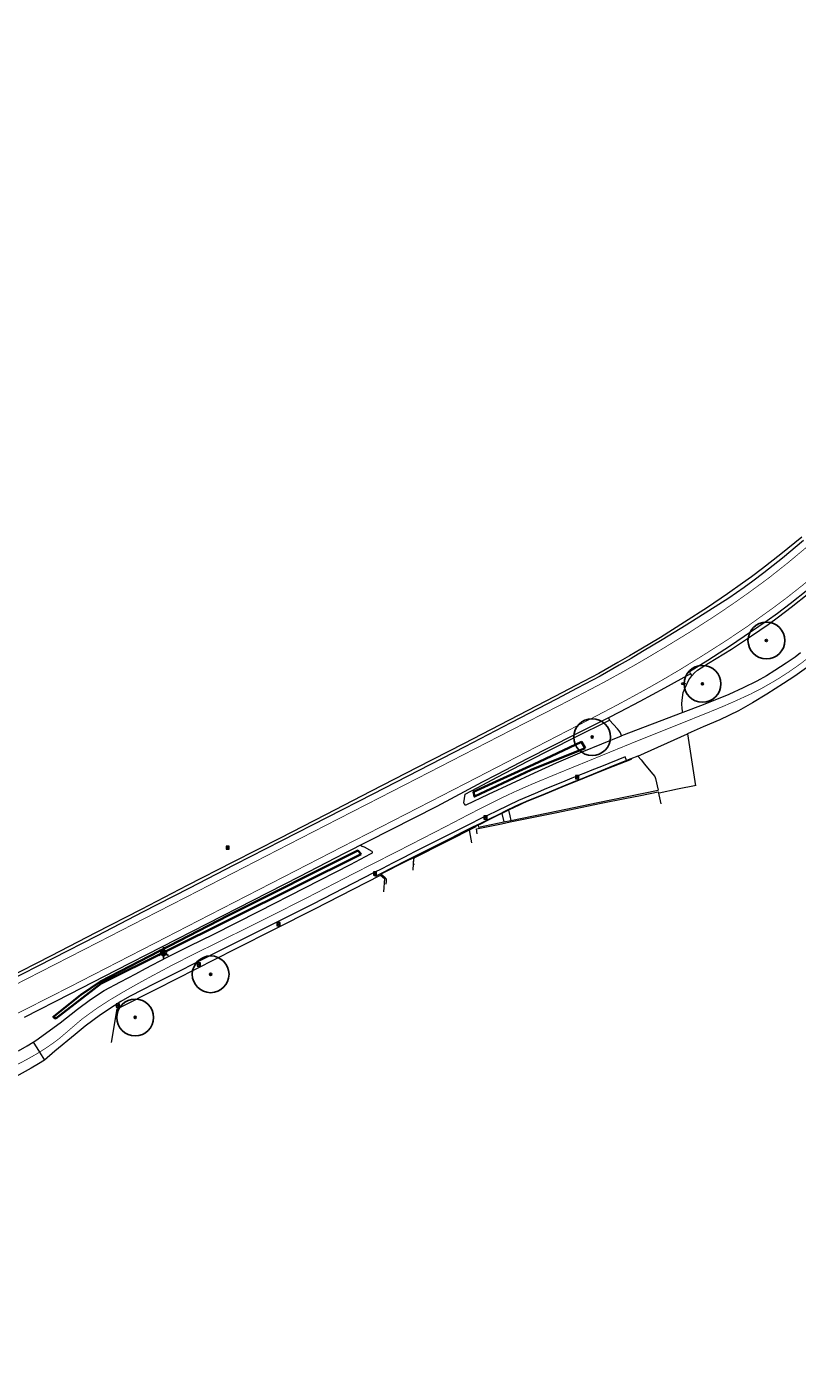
# Model space of a CAD drawing. Header units: metres. Extents: x 158617 to 160793, y 403981 to 406120.
# Tile 13 of 36: x 159256 to 159361, y 404307 to 404490. Entities that reach past the tile are written whole.
import ezdxf
from ezdxf.enums import TextEntityAlignment as Align

# ---------------------------------------------------------------- set-up
doc = ezdxf.new("R2010")
doc.units = ezdxf.units.M
doc.linetypes.add('VW-11_STREEP', pattern=[2, 1, -1])
doc.linetypes.add('VW-30270_STREEP', pattern=[3, 0.3, -2.7])
doc.layers.get('0').update_dxf_attribs({"color": 151})
for name, color, linetype, lineweight in [('B-WE-GR-BOOM-S', 90, 'Continuous', 25), ('B-WE-IE-MEUBILAIR_WEGMEUBILAIR_LICHTMAST-S', 7, 'Continuous', 25), ('B-WE-IE-MEUBILAIR_WEGMEUBILAIR_VERKEERSBORD-S', 7, 'Continuous', 25), ('B-WE-IE-TERREINAFSCHEIDING_DOORGANG-O', 210, 'Continuous', 18), ('B-WE-IE-TERREINAFSCHEIDING_KUNSTMATIG_HEKWERK-G', 20, 'IE-TERREINAFSCHEIDING_KUNSTMATIG-SO', 18), ('B-WE-KL-WATER-S', 170, 'Continuous', 25), ('B-WE-RI-HWA_KOLK_STRAATKOLK-S-200', 150, 'Continuous', 18), ('B-WE-VH-GOOT-O', 170, 'Continuous', 18), ('B-WE-VH-KANTOPSLUITING_ACHTERKANTBAND-O', 50, 'Continuous', 18), ('B-WE-VH-KANTVERHARDING-O', 60, 'Continuous', 18), ('B-WE-VH-MATERIAALGRENS-O', 7, 'Continuous', 18), ('B-WE-VH-VERHARDING_ASFALT-O', 252, 'Continuous', 18), ('B-WE-VW-MARKERING_LANGS_STREEP_11_010-G', 7, 'VW-11_STREEP', 13), ('B-WE-VW-MARKERING_LANGS_STREEP_30270_010-G', 7, 'VW-30270_STREEP', 13), ('N-WE-GR-HAAG-G', 90, 'GR-HAAG1-SO', 35)]:
    doc.layers.add(name, color=color, linetype=linetype, lineweight=lineweight)
doc.styles.add('NLCS-ISO', font='NLCS-ISO.TTF')
doc.linetypes.add('GR-HAAG1-SO', pattern='A,6,[176,NLCS.SHX,S=0.125,R=0,X=0,Y=0],-2', length=8)
doc.linetypes.add('IE-TERREINAFSCHEIDING_KUNSTMATIG-SO', pattern='A,4,[82,NLCS.SHX,S=0.75,R=90,X=0,Y=0],4,-2', length=10)

# ---------------------------------------------------------------- blocks, each defined once
blk = doc.blocks.new('SKL-WATER_BRANDKRAAN_BRANDPUT-SO')
at = {"color": 0, "linetype": 'ByBlock', "lineweight": 18}
blk.add_ellipse((0, 0), major_axis=(2.5, 0), ratio=0.54, dxfattribs=at)
at = {"color": 0, "linetype": 'ByBlock', "lineweight": 18, "style": 'NLCS-ISO'}
blk.add_text('bk', height=1.5, dxfattribs=at).set_placement((0.2, 0), align=Align.MIDDLE_CENTER)
blk = doc.blocks.new('SIE-WEG_VERKEERSBORD_INFORMATIE-SO')
at = {"linetype": 'ByBlock', "lineweight": 18}
h = blk.add_hatch(color=0, dxfattribs=at)
h.dxf.hatch_style = 1
h.paths.add_polyline_path([(0.3, 0.5), (-0.8, 0.5), (-0.8, 0.2), (-0.3, 0.2), (-0.3, -1.6), (0.3, -1.6)])
h = blk.add_hatch(color=0, dxfattribs=at)
h.dxf.hatch_style = 1
edge = h.paths.add_edge_path()
edge.add_arc((0, 1.2), 0.373, 0, 360)
at = {"color": 0, "linetype": 'ByBlock', "lineweight": 18}
for points in [[(-2, -2), (2, -2), (2, 2), (-2, 2)], [(0.3, 0.5), (-0.8, 0.5), (-0.8, 0.2), (-0.3, 0.2), (-0.3, -1.6), (0.3, -1.6)]]:
    blk.add_lwpolyline(points, close=True, dxfattribs=at)
blk.add_circle((0, 1.2), 0.373, dxfattribs=at)
blk = doc.blocks.new('B-SIE-WEG_LICHTMAST-SO')
at = {"ltscale": 0.1}
for p, q in [((-1.1, 0.63), (-2.19, 1.27)), ((0, 1.27), (0, 2.53)), ((1.1, 0.63), (2.19, 1.27)), ((-1.1, -0.63), (-2.19, -1.27)), ((0, -1.27), (0, -2.53)), ((1.1, -0.63), (2.19, -1.27))]:
    blk.add_line(p, q, dxfattribs=at)
at = {"flags": 128}
for points in [[(-1.16, 0.5), (1.16, 0.5)], [(-1.16, -0.5), (1.16, -0.5)]]:
    blk.add_lwpolyline(points, dxfattribs=at)
at = {"ltscale": 0.1}
blk.add_circle((0, 0), 1.27, dxfattribs=at)
at = {"style": 'NLCS-ISO'}
blk.add_attdef('TYPE', text='', height=1.8, dxfattribs=at).set_placement((0, 2.53), align=Align.BOTTOM_CENTER)
blk = doc.blocks.new('B-SRI-KOLK_STRAAT_01-SO')
for p, q in [((-1.125, 0), (1.125, 2.25)), ((1.125, 0), (-1.125, 2.25))]:
    blk.add_line(p, q)
blk.add_lwpolyline([(-1.125, 0), (1.125, 0), (1.125, 2.25), (-1.125, 2.25)], close=True)
blk = doc.blocks.new('SGR-BOOM_01-flat-255')
at = {"layer": 'B-WE-GR-BOOM-S', "ltscale": 0.1}
h = blk.add_hatch(color=256, dxfattribs=at)
edge = h.paths.add_edge_path()
edge.add_arc((0, 0), 0.15, 0, 360)
at = {"layer": 'B-WE-GR-BOOM-S'}
for radius in [2.5, 0.045]:
    blk.add_circle((0, 0), radius, dxfattribs=at)
at = {"layer": 'B-WE-GR-BOOM-S', "ltscale": 0.1}
blk.add_circle((0, 0), 0.15, dxfattribs=at)
blk = doc.blocks.new('SGR-BOOM_01-flat-256')
at = {"layer": 'B-WE-GR-BOOM-S', "ltscale": 0.1}
h = blk.add_hatch(color=256, dxfattribs=at)
edge = h.paths.add_edge_path()
edge.add_arc((0, 0), 0.15, 0, 360)
at = {"layer": 'B-WE-GR-BOOM-S'}
for radius in [2.5, 0.045]:
    blk.add_circle((0, 0), radius, dxfattribs=at)
at = {"layer": 'B-WE-GR-BOOM-S', "ltscale": 0.1}
blk.add_circle((0, 0), 0.15, dxfattribs=at)
blk = doc.blocks.new('SGR-BOOM_01-flat-257')
at = {"layer": 'B-WE-GR-BOOM-S', "ltscale": 0.1}
h = blk.add_hatch(color=256, dxfattribs=at)
edge = h.paths.add_edge_path()
edge.add_arc((0, 0), 0.15, 0, 360)
at = {"layer": 'B-WE-GR-BOOM-S'}
for radius in [2.5, 0.045]:
    blk.add_circle((0, 0), radius, dxfattribs=at)
at = {"layer": 'B-WE-GR-BOOM-S', "ltscale": 0.1}
blk.add_circle((0, 0), 0.15, dxfattribs=at)
blk = doc.blocks.new('SGR-BOOM_01-flat-258')
at = {"layer": 'B-WE-GR-BOOM-S', "ltscale": 0.1}
h = blk.add_hatch(color=256, dxfattribs=at)
edge = h.paths.add_edge_path()
edge.add_arc((0, 0), 0.15, 0, 360)
at = {"layer": 'B-WE-GR-BOOM-S'}
for radius in [2.5, 0.045]:
    blk.add_circle((0, 0), radius, dxfattribs=at)
at = {"layer": 'B-WE-GR-BOOM-S', "ltscale": 0.1}
blk.add_circle((0, 0), 0.15, dxfattribs=at)
blk = doc.blocks.new('SGR-BOOM_01-flat-259')
at = {"layer": 'B-WE-GR-BOOM-S', "ltscale": 0.1}
h = blk.add_hatch(color=256, dxfattribs=at)
edge = h.paths.add_edge_path()
edge.add_arc((0, 0), 0.15, 0, 360)
at = {"layer": 'B-WE-GR-BOOM-S'}
for radius in [2.5, 0.045]:
    blk.add_circle((0, 0), radius, dxfattribs=at)
at = {"layer": 'B-WE-GR-BOOM-S', "ltscale": 0.1}
blk.add_circle((0, 0), 0.15, dxfattribs=at)

msp = doc.modelspace()

# ---------------------------------------------------------------- linework, layer by layer
at = {"layer": 'B-WE-IE-TERREINAFSCHEIDING_DOORGANG-O'}
msp.add_lwpolyline([(159347.13, 404387.17), (159344.63, 404386.65), (159342.14, 404386.13)], dxfattribs=at)
at = {"layer": 'B-WE-IE-TERREINAFSCHEIDING_KUNSTMATIG_HEKWERK-G', "ltscale": 0.2, "flags": 128}
for points in [[(159308.84, 404376.36), (159308.71, 404376.6), (159308.82, 404377.34), (159317.26, 404381.6)], [(159267.67, 404352.26), (159268.48, 404356.83), (159273.84, 404359.52), (159284.55, 404364.97), (159289.92, 404367.68), (159295.21, 404370.37), (159302.38, 404374.02), (159304.24, 404374.99), (159304.79, 404374.55), (159304.66, 404372.74)]]:
    msp.add_lwpolyline(points, dxfattribs=at)
at = {"layer": 'B-WE-VH-GOOT-O'}
msp.add_lwpolyline([(159337.69, 404390.55), (159337.48, 404391.06), (159334.26, 404389.77), (159332.99, 404389.27), (159332.12, 404388.91), (159331.15, 404388.52), (159330.26, 404388.15), (159328.99, 404387.64), (159326.82, 404386.74), (159325.25, 404386.09), (159323.01, 404385.14), (159321.59, 404384.47), (159320, 404383.7), (159318.87, 404383.15), (159317.98, 404382.71), (159316.19, 404381.82), (159313.66, 404380.54), (159308.98, 404378.18), (159308.1, 404377.73), (159307.5, 404377.43), (159305.89, 404376.61), (159304.5, 404375.91), (159303.28, 404375.29)], dxfattribs=at)
at = {"layer": 'B-WE-VH-KANTOPSLUITING_ACHTERKANTBAND-O'}
msp.add_lwpolyline([(159338.29, 404390.8), (159338.33, 404390.72), (159335.86, 404389.75), (159333.13, 404388.65), (159330.94, 404387.75), (159328.91, 404386.92), (159326.63, 404385.99), (159325.18, 404385.4), (159324.37, 404385.07), (159323.65, 404384.75), (159323.02, 404384.47), (159322.52, 404384.24), (159321.63, 404383.81), (159321.39, 404383.69), (159320.75, 404383.38), (159320.24, 404383.13), (159318.89, 404382.45), (159317.83, 404381.92), (159317.5, 404381.76), (159316.75, 404381.4), (159316.31, 404381.18), (159315.41, 404380.73), (159313.86, 404379.95), (159309.24, 404377.61), (159308.72, 404377.35), (159307.7, 404376.85), (159304.28, 404375.1), (159304.25, 404375.17)], dxfattribs=at)
at = {"layer": 'B-WE-VH-KANTVERHARDING-O'}
for points in [[(159361.52, 404420.9), (159358.67, 404418.6), (159356.14, 404416.65), (159354.66, 404415.54), (159353.46, 404414.68), (159351.39, 404413.21), (159348.68, 404411.37), (159345.58, 404409.36), (159342.3, 404407.3), (159339.63, 404405.69), (159338.1, 404404.81), (159336.49, 404403.87), (159333.9, 404402.41), (159330.78, 404400.75), (159327.94, 404399.26), (159321.75, 404396.05), (159315.51, 404392.83), (159309.25, 404389.6), (159303, 404386.39), (159296.78, 404383.2), (159290.59, 404380.03), (159284.18, 404376.76), (159277.97, 404373.56), (159271.71, 404370.33), (159265.53, 404367.13), (159259.49, 404364.01), (159253.3, 404360.85)], [(159361.33, 404405.21), (159360.59, 404404.63), (159359.36, 404403.81), (159357.85, 404402.79), (159356.72, 404402.08), (159355.38, 404401.34), (159353.55, 404400.42), (159351.59, 404399.53), (159348.11, 404398.15), (159345.33, 404397.11), (159345.26, 404397.6), (159345.21, 404398.32), (159345.28, 404399.13), (159345.4, 404399.81), (159345.65, 404400.46), (159346.13, 404401.51), (159346.54, 404402.06), (159346.92, 404402.48), (159347.32, 404402.85), (159348.84, 404403.79), (159351.94, 404405.71), (159354.66, 404407.49), (159356.91, 404409.04), (159358.32, 404410.08), (159360.04, 404411.41), (159362.44, 404413.33)], [(159365.67, 404405.68), (159365.34, 404405.44), (159362.44, 404403.37), (159360.55, 404402.05), (159359.02, 404401.05), (159356.77, 404399.59), (159354.79, 404398.4), (159352.89, 404397.31), (159350.37, 404396.11), (159348.09, 404395.13), (159346.46, 404394.43), (159345.98, 404394.21)], [(159315.61, 404384.66), (159315.58, 404384.8), (159315.76, 404385.99), (159318.16, 404387.27), (159320.12, 404388.29), (159324.38, 404390.51), (159330.63, 404393.67), (159335.39, 404396.07)], [(159315.61, 404384.66), (159315.69, 404384.53), (159315.89, 404384.52), (159318.91, 404386.01), (159325.16, 404388.91), (159328.18, 404390.26), (159331.65, 404391.76), (159336.99, 404393.93), (159336.99, 404393.93), (159336.85, 404394.32), (159336.67, 404394.6), (159336.45, 404394.85), (159335.39, 404396.07)], [(159345.33, 404397.11), (159336.99, 404393.93)], [(159339.23, 404391.17), (159345.98, 404394.21)], [(159345.98, 404394.21), (159347.05, 404387.11)], [(159338.29, 404390.8), (159337.69, 404390.55), (159335.86, 404389.82), (159333.13, 404388.71), (159330.93, 404387.8), (159330.76, 404387.74), (159328.91, 404386.98), (159326.63, 404386.04), (159325.18, 404385.45), (159324.37, 404385.12), (159323.65, 404384.82), (159323.02, 404384.54), (159322.52, 404384.31), (159321.39, 404383.77), (159320.24, 404383.2), (159319.03, 404382.6), (159318.94, 404382.56), (159318.67, 404382.42), (159318.28, 404382.22), (159317.83, 404382), (159317.32, 404381.76), (159316.75, 404381.49), (159315.41, 404380.82), (159313.86, 404380.03), (159309.24, 404377.68), (159307.7, 404376.93), (159304.25, 404375.17)], [(159339.23, 404391.17), (159338.29, 404390.8)], [(159339.23, 404391.17), (159339.68, 404390.65), (159340.13, 404390.09), (159340.98, 404389.03), (159341.53, 404388.37), (159341.64, 404388.11), (159342, 404386.55)], [(159317.38, 404380.6), (159317.28, 404381.26), (159320.67, 404381.96), (159321.85, 404382.21), (159328.19, 404383.52), (159334.25, 404384.75), (159337.45, 404385.4), (159339.56, 404385.82), (159341.99, 404386.31), (159342.33, 404384.68)], [(159321.96, 404382.42), (159328.34, 404383.74), (159333.77, 404384.86), (159342, 404386.55)], [(159320.75, 404383.38), (159321, 404382.22)], [(159321.63, 404383.81), (159321.81, 404383.06), (159321.96, 404382.42)], [(159316.31, 404381.18), (159316.36, 404380.87), (159316.62, 404379.38)], [(159317.5, 404381.76), (159317.57, 404381.51), (159321, 404382.22)], [(159257.05, 404352.3), (159257.42, 404352.53), (159260.7, 404354.92), (159263.06, 404356.75), (159264.85, 404358.09), (159266.69, 404359.29), (159268.89, 404360.48), (159271, 404361.59), (159272.32, 404362.28), (159275.24, 404363.83), (159278.32, 404365.36), (159281.51, 404366.94), (159287.77, 404370.07), (159293.95, 404373.25), (159293.95, 404373.25), (159300.16, 404376.45), (159302.88, 404377.86), (159303.18, 404378.01), (159303.17, 404378.12), (159303.1, 404378.21), (159302.05, 404378.77), (159301.82, 404378.9)], [(159308.72, 404377.35), (159308.62, 404375.65)], [(159304.25, 404375.17), (159303.5, 404374.79), (159303.28, 404375.29), (159295.04, 404371.06), (159288.88, 404367.96), (159282.63, 404364.82), (159279.41, 404363.2), (159276.37, 404361.67), (159273.39, 404360.17), (159271.99, 404359.46), (159270.13, 404358.51), (159268.97, 404357.82), (159268.05, 404357.23), (159266.18, 404356), (159264.13, 404354.48), (159262.74, 404353.33), (159260, 404351.05), (159258.57, 404349.83)], [(159305.02, 404373.74), (159305.07, 404374.16), (159305.04, 404374.43), (159304.88, 404374.63), (159304.58, 404374.88), (159304.28, 404375.1)]]:
    msp.add_lwpolyline(points, dxfattribs=at)
at = {"layer": 'B-WE-VH-MATERIAALGRENS-O'}
for points in [[(159346.39, 404402.35), (159346.54, 404402.07)], [(159335.22, 404396.37), (159335.39, 404396.07)], [(159321, 404382.22), (159321.96, 404382.42)], [(159301.53, 404379.04), (159301.82, 404378.9)]]:
    msp.add_lwpolyline(points, dxfattribs=at)
at = {"layer": 'B-WE-VH-VERHARDING_ASFALT-O'}
for points in [[(159361.73, 404420.46), (159358.88, 404418.06), (159356.35, 404416.05), (159354.87, 404414.94), (159353.67, 404414.07), (159351.6, 404412.61), (159348.89, 404410.91), (159345.79, 404408.98), (159342.51, 404406.96), (159339.84, 404405.37), (159338.31, 404404.45), (159336.69, 404403.5), (159334.1, 404402.03), (159330.99, 404400.38), (159328.15, 404398.88), (159321.96, 404395.67), (159315.72, 404392.44), (159309.46, 404389.22), (159303.21, 404386.01), (159296.99, 404382.83), (159290.8, 404379.66), (159284.39, 404376.38), (159278.18, 404373.19), (159271.92, 404369.96), (159265.73, 404366.75), (159259.7, 404363.64), (159253.51, 404360.48)], [(159362.32, 404413.77), (159359.92, 404411.85), (159358.2, 404410.55), (159356.8, 404409.54), (159354.54, 404407.99), (159351.83, 404406.15), (159348.73, 404404.15), (159347.21, 404403.22), (159346.24, 404402.61), (159346.39, 404402.35), (159342.83, 404400.4), (159339.47, 404398.57), (159336.74, 404397.13), (159335.22, 404396.37), (159330.52, 404394), (159324.27, 404390.86), (159320.01, 404388.62), (159318.05, 404387.6), (159311.9, 404384.32), (159305.64, 404381.13), (159299.42, 404377.96), (159293.19, 404374.77), (159286.88, 404371.54), (159280.67, 404368.36), (159274.49, 404365.2), (159268.28, 404362.02), (159262.03, 404358.82), (159255.83, 404355.63)], [(159255.07, 404351.1), (159256.24, 404351.78), (159257.05, 404352.3)], [(159257.05, 404352.3), (159257.53, 404351.52), (159257.89, 404350.93), (159258.57, 404349.83)], [(159258.57, 404349.83), (159257.77, 404349.33), (159256.79, 404348.75), (159254.75, 404347.61)]]:
    msp.add_lwpolyline(points, dxfattribs=at)
at = {"layer": 'B-WE-VW-MARKERING_LANGS_STREEP_11_010-G', "const_width": 0.1, "flags": 128}
for points in [[(158800.57, 404333.3), (158803.03, 404334.47), (158809.36, 404337.52), (158815.64, 404340.52), (158821.94, 404343.55), (158828.29, 404346.58), (158834.6, 404349.59), (158840.93, 404352.59), (158844.06, 404354.06), (158847.78, 404355.78), (158850.04, 404356.81), (158852.23, 404357.8), (158854.18, 404358.63), (158856.56, 404359.58), (158858.73, 404360.43), (158860.69, 404361.16), (158862.88, 404361.94), (158864.97, 404362.66), (158867.43, 404363.47), (158870.02, 404364.28), (158872.68, 404365.08), (158874.8, 404365.69), (158877.32, 404366.39), (158879.58, 404366.97), (158881.58, 404367.44), (158884.55, 404368.11), (158888.41, 404368.95), (158895.5, 404370.46), (158902.35, 404371.93), (158909.07, 404373.34), (158915.91, 404374.78), (158922.85, 404376.25), (158929.7, 404377.7), (158936.55, 404379.15), (158943.5, 404380.61), (158950.36, 404382.04), (158954.25, 404382.86), (158957.21, 404383.48), (158960.93, 404384.25), (158964.32, 404384.89), (158966.4, 404385.24), (158968.65, 404385.57), (158970.22, 404385.76), (158971.49, 404385.9), (158973.53, 404386.11), (158975.73, 404386.27), (158977.92, 404386.37), (158979.7, 404386.38), (158981.96, 404386.31), (158984.47, 404386.15), (158987.14, 404385.87), (158989.37, 404385.59), (158991.4, 404385.28), (158994.31, 404384.78), (158997.54, 404384.1), (158999.11, 404383.75), (159001.57, 404383.16), (159003.99, 404382.53), (159006.29, 404381.87), (159008.72, 404381.16), (159012.12, 404380.09), (159015.56, 404378.94), (159022.22, 404376.71), (159029.03, 404374.43), (159035.65, 404372.21), (159042.28, 404369.97), (159048.93, 404367.75), (159055.48, 404365.57), (159062.13, 404363.36), (159068.78, 404361.16), (159075.43, 404358.96), (159082.08, 404356.77), (159088.71, 404354.57), (159095.37, 404352.37), (159102.02, 404350.17), (159108.67, 404347.98), (159111.64, 404347.02), (159114.92, 404345.94), (159118.31, 404344.83), (159124.95, 404342.66), (159131.71, 404340.47), (159135.48, 404339.28), (159138.33, 404338.4), (159141.1, 404337.57), (159143.16, 404336.97), (159145.06, 404336.43), (159147.86, 404335.67), (159151.53, 404334.79), (159154.65, 404334.17), (159157.27, 404333.78), (159159.34, 404333.55), (159161.44, 404333.36), (159162.86, 404333.23), (159164.26, 404333.14), (159167.48, 404333.04), (159169.26, 404333.02), (159170.29, 404333.04), (159172.87, 404333.2), (159174.34, 404333.31), (159176.52, 404333.53), (159179.66, 404333.96), (159182.61, 404334.51), (159184.01, 404334.78), (159185.44, 404335.07), (159189.3, 404335.87), (159192.48, 404336.63), (159196.02, 404337.52), (159199.32, 404338.42), (159202.78, 404339.37), (159206.11, 404340.38), (159209.59, 404341.47), (159212.86, 404342.53), (159216.24, 404343.68), (159219.5, 404344.82), (159222.35, 404345.82), (159225.5, 404346.97), (159228.55, 404348.11), (159231.47, 404349.27), (159235.03, 404350.75), (159237.99, 404352.03), (159241.45, 404353.58), (159244.69, 404355.13), (159247.61, 404356.55), (159253.89, 404359.72), (159260.08, 404362.89), (159266.12, 404365.98), (159272.34, 404369.18), (159278.57, 404372.37), (159284.79, 404375.57), (159291.18, 404378.86), (159297.37, 404382.04), (159303.58, 404385.22), (159309.89, 404388.46), (159316.09, 404391.65), (159322.3, 404394.84), (159328.55, 404398.03), (159331.59, 404399.61), (159334.56, 404401.17), (159337.19, 404402.62), (159338.97, 404403.63), (159340.4, 404404.46), (159343, 404406.01), (159346.4, 404408.09), (159349.46, 404410.05), (159352.13, 404411.85), (159354.34, 404413.41), (159355.46, 404414.23), (159356.93, 404415.31), (159359.61, 404417.43), (159362.33, 404419.7), (159364.94, 404422.01), (159367.36, 404424.19), (159369.99, 404426.61), (159372.5, 404428.97), (159375.09, 404431.49), (159377.44, 404433.85), (159379.95, 404436.43), (159382.34, 404438.93), (159387.11, 404443.97), (159391.92, 404449.13), (159396.54, 404454.05), (159401.31, 404459.15), (159405.86, 404464.07), (159410.64, 404469.25), (159416.3, 404475.46), (159419.5, 404479.01), (159423.17, 404483.12), (159425.37, 404485.62), (159427.85, 404488.41), (159430, 404490.86), (159431.77, 404492.9), (159433.15, 404494.48), (159435.76, 404497.49), (159437.81, 404499.87), (159440.13, 404502.57), (159441.86, 404504.58), (159443.08, 404506), (159444.29, 404507.41), (159446.38, 404509.85), (159447.42, 404511.07), (159448.58, 404512.43), (159451.14, 404515.42), (159453.42, 404518.1), (159455.73, 404520.79), (159458.54, 404524.1), (159462.69, 404528.99), (159465.81, 404532.69), (159469.02, 404536.5), (159471.55, 404539.55), (159475.28, 404544.06), (159478.12, 404547.5), (159481.02, 404551.03), (159484.19, 404554.92), (159486.96, 404558.35), (159489.91, 404562.03), (159491.74, 404564.33), (159493.26, 404566.24), (159494.96, 404568.41), (159496.53, 404570.4), (159498.41, 404572.79), (159500.77, 404575.75), (159503.99, 404579.84), (159506.3, 404582.79), (159509.98, 404587.51), (159511.88, 404589.96), (159515.4, 404594.51), (159518.3, 404598.32), (159520.86, 404601.71), (159523.23, 404604.87), (159525.85, 404608.39), (159527.3, 404610.36), (159529.39, 404613.25), (159531.06, 404615.6), (159533.04, 404618.41), (159534.66, 404620.74), (159536.75, 404623.85), (159538.82, 404626.94), (159541.82, 404631.69), (159543.14, 404633.82), (159544.66, 404636.29), (159546.83, 404639.83), (159548.15, 404641.98), (159549.12, 404643.59), (159550.02, 404645.09), (159551.72, 404647.97), (159553.24, 404650.6), (159554.3, 404652.44), (159555.06, 404653.76), (159556.45, 404656.25), (159558.38, 404659.74), (159559.82, 404662.39), (159560.89, 404664.35), (159562.25, 404666.84), (159563.21, 404668.61), (159564.85, 404671.64), (159566.86, 404675.36), (159569.5, 404680.25), (159571.96, 404684.82), (159572.79, 404686.36), (159574.52, 404689.58), (159576.67, 404693.58), (159579.29, 404698.45), (159581.68, 404702.9), (159584.48, 404708.11), (159587.02, 404712.85), (159588.67, 404715.92), (159590.15, 404718.68), (159593.19, 404724.34), (159593.65, 404725.19), (159594.91, 404727.52), (159596.48, 404730.42), (159597.86, 404732.98), (159599.13, 404735.32), (159601.14, 404739.04), (159602.62, 404741.73), (159603.86, 404744), (159605.24, 404746.49), (159608.42, 404752.22), (159610.99, 404756.79), (159612.63, 404759.73), (159614.53, 404763.07), (159616.29, 404766.15), (159618.33, 404769.7), (159620.29, 404773.07), (159622.04, 404776.08), (159624.31, 404779.95), (159626.01, 404782.84), (159627.23, 404784.9), (159629.19, 404788.23), (159631.32, 404791.83), (159634.21, 404796.67), (159636.53, 404800.5), (159638.61, 404803.89), (159640.24, 404806.5), (159642.37, 404809.86), (159642.89, 404810.7), (159645.49, 404814.74), (159647.96, 404818.56), (159650.3, 404822.17), (159652.48, 404825.52), (159654.51, 404828.59), (159656.31, 404831.3), (159658.95, 404835.21), (159661.96, 404839.58), (159664.28, 404842.89), (159665.48, 404844.62), (159667.16, 404846.98), (159669.39, 404850.09), (159671.5, 404852.98), (159673.1, 404855.13), (159674.55, 404857.08), (159676.47, 404859.61), (159677.95, 404861.54), (159680.83, 404865.3), (159684.25, 404869.75), (159687.15, 404873.53), (159692.26, 404880.15), (159696.57, 404885.67), (159699.2, 404889.03), (159701.36, 404891.78), (159706.17, 404897.8), (159709.57, 404902), (159711.56, 404904.42), (159713.2, 404906.41), (159715.14, 404908.74), (159717.27, 404911.25), (159719.53, 404913.86), (159721.97, 404916.64), (159724.22, 404919.16), (159726.01, 404921.09), (159728.24, 404923.4), (159730.15, 404925.35), (159732.69, 404927.85), (159734.45, 404929.56), (159736.28, 404931.31), (159738.85, 404933.73), (159741.71, 404936.35), (159744.14, 404938.56), (159747.73, 404941.77), (159752.3, 404945.85), (159754.71, 404947.98), (159756.85, 404949.88), (159760.91, 404953.49), (159763.4, 404955.7), (159765.81, 404957.84), (159767.21, 404959.08), (159771.29, 404962.71), (159773.3, 404964.49), (159774.89, 404965.9)], [(159777.4, 404962.93), (159775.84, 404961.53), (159774.03, 404959.92), (159769.9, 404956.3), (159766.18, 404953.05), (159763.61, 404950.81), (159759.41, 404947.16), (159757.24, 404945.27), (159754.91, 404943.25), (159750.28, 404939.19), (159746.69, 404936.01), (159744.29, 404933.88), (159741.36, 404931.22), (159738.77, 404928.81), (159736.94, 404927.07), (159735.26, 404925.43), (159732.78, 404922.96), (159730.89, 404921.03), (159728.88, 404918.91), (159726.83, 404916.68), (159724.69, 404914.32), (159722.2, 404911.49), (159719.98, 404908.92), (159717.96, 404906.52), (159716.11, 404904.33), (159714.43, 404902.29), (159712.44, 404899.86), (159708.77, 404895.35), (159704.26, 404889.69), (159701.96, 404886.77), (159699.29, 404883.37), (159695.31, 404878.27), (159692.24, 404874.29), (159689.64, 404870.91), (159687.11, 404867.62), (159683.67, 404863.13), (159680.82, 404859.39), (159679.52, 404857.69), (159677.51, 404855.03), (159676.1, 404853.15), (159674.52, 404851.01), (159672.34, 404848.04), (159670.03, 404844.84), (159668.3, 404842.4), (159667.1, 404840.71), (159664.95, 404837.62), (159661.91, 404833.18), (159659.26, 404829.25), (159657.43, 404826.5), (159655.46, 404823.54), (159653.23, 404820.13), (159650.94, 404816.6), (159648.46, 404812.77), (159645.75, 404808.55), (159644.93, 404807.23), (159642.97, 404804.12), (159641.38, 404801.54), (159639.31, 404798.16), (159637.37, 404794.96), (159634.36, 404789.94), (159632.25, 404786.39), (159630.51, 404783.45), (159628.92, 404780.75), (159627.24, 404777.9), (159625.07, 404774.2), (159623.39, 404771.3), (159621.44, 404767.93), (159619.34, 404764.28), (159617.47, 404761.02), (159615.49, 404757.52), (159613.79, 404754.5), (159611.22, 404749.91), (159608.32, 404744.68), (159605.45, 404739.44), (159604.14, 404737.05), (159602.19, 404733.48), (159601.03, 404731.35), (159599.58, 404728.67), (159598.15, 404726.03), (159596.72, 404723.36), (159593.38, 404717.12), (159591.82, 404714.24), (159590.12, 404711.07), (159587.66, 404706.5), (159584.76, 404701.11), (159582.4, 404696.7), (159579.81, 404691.89), (159577.68, 404687.94), (159575.87, 404684.56), (159572.72, 404678.71), (159569.86, 404673.4), (159567.79, 404669.57), (159566.35, 404666.9), (159564.1, 404662.76), (159561.49, 404658.01), (159560.66, 404656.52), (159559.71, 404654.81), (159558.09, 404651.93), (159557.41, 404650.72), (159556.53, 404649.18), (159554.81, 404646.22), (159553.1, 404643.34), (159551.31, 404640.39), (159549.67, 404637.69), (159547.67, 404634.44), (159546.38, 404632.39), (159545, 404630.17), (159543.04, 404627.06), (159541.74, 404625), (159539.63, 404621.83), (159537.71, 404618.97), (159535.94, 404616.39), (159533.93, 404613.53), (159532.18, 404611.07), (159530.41, 404608.65), (159529.08, 404606.83), (159526.24, 404602.98), (159523.71, 404599.59), (159521.33, 404596.43), (159518.1, 404592.2), (159514.95, 404588.12), (159512.95, 404585.53), (159509.27, 404580.8), (159506.89, 404577.73), (159503.64, 404573.6), (159501.35, 404570.69), (159499.58, 404568.46), (159498, 404566.47), (159495.98, 404563.92), (159492.68, 404559.8), (159489.77, 404556.18), (159486.94, 404552.7), (159483.78, 404548.78), (159480.85, 404545.21), (159478.11, 404541.89), (159474.51, 404537.54), (159471.9, 404534.42), (159468.62, 404530.51), (159465.31, 404526.59), (159463.29, 404524.2), (159461.43, 404522), (159458.6, 404518.65), (159456.29, 404515.94), (159453.84, 404513.07), (159451.31, 404510.11), (159449.93, 404508.49), (159449.05, 404507.46), (159447.02, 404505.1), (159445.73, 404503.59), (159444.57, 404502.23), (159442.92, 404500.32), (159440.74, 404497.79), (159438.23, 404494.89), (159436.25, 404492.6), (159434.48, 404490.58), (159432.77, 404488.63), (159430.86, 404486.45), (159428.12, 404483.36), (159426.17, 404481.15), (159422.3, 404476.81), (159419.04, 404473.2), (159413.16, 404466.71), (159408.43, 404461.57), (159403.94, 404456.69), (159399.18, 404451.6), (159394.48, 404446.56), (159389.61, 404441.34), (159384.91, 404436.33), (159382.5, 404433.82), (159380.02, 404431.29), (159377.55, 404428.83), (159375.04, 404426.41), (159372.32, 404423.81), (159369.94, 404421.6), (159367.33, 404419.26), (159364.78, 404417.02), (159363.18, 404415.66), (159361.69, 404414.45), (159359.31, 404412.57), (159357.53, 404411.25), (159356.09, 404410.22), (159354.06, 404408.76), (159351.32, 404406.92), (159348.28, 404404.98), (159346.68, 404403.99), (159344.89, 404402.88), (159342.28, 404401.35), (159340.89, 404400.56), (159338.96, 404399.49), (159336.26, 404398.03), (159333.15, 404396.4), (159330.11, 404394.83), (159323.89, 404391.62), (159317.68, 404388.41), (159311.46, 404385.21), (159305.19, 404381.99), (159298.99, 404378.81), (159292.77, 404375.61), (159286.5, 404372.39), (159280.25, 404369.18), (159274.06, 404365.99), (159267.81, 404362.78), (159261.66, 404359.62), (159255.45, 404356.47), (159249.18, 404353.31), (159246.43, 404351.98), (159242.89, 404350.31), (159239.39, 404348.76), (159236.5, 404347.52), (159232.96, 404346.05), (159230.01, 404344.87), (159226.92, 404343.67), (159223.61, 404342.45), (159220.93, 404341.48), (159217.23, 404340.21), (159214.25, 404339.23), (159210.55, 404338.04), (159207.46, 404337.08), (159203.81, 404335.97), (159200.31, 404334.94), (159197.07, 404334.04), (159194, 404333.22), (159190.31, 404332.29), (159186.91, 404331.48), (159185.56, 404331.19), (159183.57, 404330.78), (159180.6, 404330.21), (159177.02, 404329.68), (159175.05, 404329.46), (159172.97, 404329.27), (159170.4, 404329.17), (159169.44, 404329.14), (159167.02, 404329.19), (159163.86, 404329.33), (159162.88, 404329.42), (159161.09, 404329.58), (159158.69, 404329.82), (159156.9, 404330.05), (159154.07, 404330.51), (159150.57, 404331.24), (159147.37, 404332.02), (159143.92, 404332.94), (159142.11, 404333.46), (159139.98, 404334.08), (159137.21, 404334.92), (159134.34, 404335.79), (159130.55, 404336.97), (159123.84, 404339.14), (159117.2, 404341.31), (159113.55, 404342.5), (159110.54, 404343.49), (159107.5, 404344.52), (159100.85, 404346.73), (159094.22, 404348.91), (159087.57, 404351.12), (159080.93, 404353.31), (159074.28, 404355.51), (159067.63, 404357.71), (159060.98, 404359.91), (159054.35, 404362.11), (159047.75, 404364.31), (159041.12, 404366.53), (159034.46, 404368.75), (159027.84, 404370.98), (159021.13, 404373.26), (159014.48, 404375.48), (159011.1, 404376.58), (159007.74, 404377.64), (159005.29, 404378.34), (159003, 404378.99), (159000.79, 404379.59), (158998.38, 404380.2), (158996.44, 404380.68), (158994.14, 404381.22), (158992.06, 404381.63), (158990.44, 404381.92), (158988.56, 404382.19), (158986.75, 404382.41), (158983.48, 404382.68), (158981.2, 404382.77), (158979.53, 404382.8), (158976.83, 404382.78), (158974.35, 404382.63), (158971.91, 404382.41), (158970.39, 404382.24), (158967.36, 404381.78), (158964.88, 404381.33), (158961.59, 404380.66), (158957.9, 404379.9), (158951.05, 404378.46), (158944.2, 404377.01), (158937.3, 404375.56), (158930.45, 404374.11), (158923.6, 404372.66), (158920.83, 404372.07), (158916.71, 404371.2), (158912.94, 404370.4), (158909.87, 404369.74), (158903.08, 404368.3), (158896.24, 404366.85), (158889.29, 404365.36), (158887.41, 404364.93), (158885.44, 404364.47), (158882.46, 404363.77), (158879.86, 404363.13), (158877.77, 404362.58), (158875.68, 404361.99), (158873.47, 404361.35), (158871.01, 404360.61), (158868.71, 404359.88), (158866.58, 404359.2), (158864.55, 404358.5), (158862.02, 404357.61), (158859.56, 404356.69), (158857.58, 404355.94), (158855.5, 404355.11), (158853.72, 404354.37), (158851.71, 404353.5), (158849.07, 404352.29), (158846.15, 404350.93), (158842.54, 404349.22), (158836.2, 404346.21), (158829.9, 404343.2), (158823.59, 404340.19), (158817.26, 404337.17), (158813.77, 404335.51), (158810.95, 404334.16), (158808.4, 404332.95), (158804.63, 404331.15), (158801.95, 404329.88)]]:
    msp.add_lwpolyline(points, dxfattribs=at)
at = {"layer": 'B-WE-VW-MARKERING_LANGS_STREEP_30270_010-G', "const_width": 0.1, "flags": 128}
msp.add_lwpolyline([(158671.9, 404066.73), (158672.2, 404069.74), (158672.34, 404071.67), (158672.58, 404075.2), (158672.63, 404077.31), (158672.65, 404079.16), (158672.69, 404082.2), (158672.66, 404085.78), (158672.59, 404089.25), (158672.38, 404096.26), (158672.14, 404103.25), (158671.89, 404110.25), (158671.66, 404117.27), (158671.41, 404124.28), (158671.18, 404131.28), (158670.94, 404138.27), (158670.7, 404145.24), (158670.45, 404152.27), (158670.2, 404159.26), (158669.96, 404166.13), (158669.72, 404173.14), (158669.49, 404180.15), (158669.26, 404187.22), (158669.02, 404194.21), (158668.79, 404201.2), (158668.56, 404208.2), (158668.34, 404215.2), (158668.15, 404222.19), (158668.13, 404225.59), (158668.22, 404229.07), (158668.37, 404231.08), (158668.64, 404233.22), (158669.02, 404235.54), (158669.42, 404237.73), (158669.92, 404240.08), (158670.47, 404242.29), (158671.03, 404244.3), (158671.62, 404246.17), (158672.4, 404248.41), (158673.12, 404250.41), (158674.03, 404252.4), (158675.1, 404254.38), (158675.81, 404255.57), (158676.67, 404256.76), (158677.82, 404258.19), (158678.83, 404259.3), (158680.5, 404260.93), (158681.97, 404262.26), (158683.53, 404263.53), (158684.93, 404264.62), (158686.7, 404265.88), (158688.7, 404267.27), (158691.85, 404269.25), (158694.36, 404270.72), (158696.08, 404271.67), (158698.48, 404272.95), (158700.49, 404273.98), (158704.45, 404275.9), (158706.74, 404277.01), (158713.03, 404280.06), (158719.35, 404283.11), (158725.66, 404286.17), (158731.95, 404289.21), (158738.27, 404292.27), (158744.53, 404295.3), (158747.65, 404296.81), (158750.86, 404298.36), (158757.17, 404301.41), (158763.46, 404304.45), (158769.73, 404307.49), (158776.05, 404310.54), (158782.37, 404313.6), (158788.63, 404316.63), (158794.94, 404319.69), (158800.97, 404322.6), (158807.25, 404325.65), (158813.57, 404328.7), (158819.89, 404331.76), (158826.17, 404334.8), (158832.45, 404337.84), (158838.75, 404340.87), (158845.08, 404343.92), (158848.63, 404345.6), (158851.13, 404346.75), (158853.18, 404347.66), (158855.36, 404348.59), (158857.57, 404349.5), (158859.64, 404350.32), (158861.51, 404351.02), (158864.12, 404351.99), (158866.07, 404352.67), (158868.16, 404353.4), (158870.71, 404354.25), (158872.63, 404354.85), (158874.9, 404355.55), (158877.08, 404356.21), (158879.47, 404356.89), (158881.73, 404357.49), (158883.84, 404358.04), (158885.77, 404358.51), (158887.45, 404358.89), (158890.67, 404359.58), (158897.41, 404361), (158904.27, 404362.43), (158911.18, 404363.87), (158918.03, 404365.29), (158924.84, 404366.71), (158931.69, 404368.14), (158938.55, 404369.56), (158945.35, 404370.98), (158952.19, 404372.39), (158959.07, 404373.79), (158962.83, 404374.5), (158965.88, 404374.99), (158968.42, 404375.27), (158970.73, 404375.47), (158972.73, 404375.6), (158974.74, 404375.68), (158977.03, 404375.73), (158979.16, 404375.72), (158980.97, 404375.68), (158983.27, 404375.58), (158985.93, 404375.4), (158987.51, 404375.25), (158989.41, 404375.04), (158991.08, 404374.82), (158992.77, 404374.56), (158994.03, 404374.34), (158995.26, 404374.09), (158997.44, 404373.62), (158999.41, 404373.14), (159000.98, 404372.74), (159003.44, 404372.06), (159005.96, 404371.33), (159009.32, 404370.27), (159012.52, 404369.23), (159019.19, 404367.05), (159025.73, 404364.9), (159032.37, 404362.72), (159039.06, 404360.51), (159045.68, 404358.33), (159052.35, 404356.13), (159059.03, 404353.94), (159065.68, 404351.76), (159072.31, 404349.59), (159078.97, 404347.4), (159085.63, 404345.22), (159092.28, 404343.04), (159098.93, 404340.85), (159105.57, 404338.66), (159108.64, 404337.62), (159111.59, 404336.65), (159115.33, 404335.43), (159121.97, 404333.25), (159128.59, 404331.07), (159132.43, 404329.8), (159135.26, 404328.87), (159138.23, 404327.89), (159141.91, 404326.68), (159145.69, 404325.44), (159148.73, 404324.48), (159150.88, 404323.83), (159153.05, 404323.21), (159154.47, 404322.82), (159156.09, 404322.43), (159158.06, 404322.03), (159159.75, 404321.72), (159161.39, 404321.46), (159163.01, 404321.31), (159165, 404321.23), (159166.8, 404321.21), (159168.33, 404321.28), (159169.41, 404321.35), (159170.62, 404321.46), (159172.15, 404321.63), (159174.01, 404321.91), (159175.83, 404322.2), (159177.94, 404322.61), (159180.01, 404323.08), (159182.08, 404323.58), (159183.62, 404323.99), (159185.22, 404324.41), (159187.37, 404325.03), (159190.07, 404325.85), (159192.01, 404326.45), (159198.76, 404328.51), (159205.47, 404330.56), (159212.09, 404332.58), (159218.79, 404334.63), (159223, 404335.93), (159225.73, 404336.8), (159227.56, 404337.41), (159229.3, 404338.02), (159232.57, 404339.18), (159234.74, 404340.02), (159236.97, 404340.9), (159239.09, 404341.78), (159241.73, 404342.92), (159243.82, 404343.85), (159245.49, 404344.6), (159248.77, 404346.16), (159251.89, 404347.71), (159254.09, 404348.84), (159256.01, 404349.84), (159256.98, 404350.38), (159258.04, 404351.01), (159258.87, 404351.55), (159259.63, 404352.07), (159260.55, 404352.75), (159261.37, 404353.45), (159263.66, 404355.41), (159265.72, 404356.9), (159267.53, 404358.07), (159269.67, 404359.33), (159271.5, 404360.36), (159272.87, 404361.11), (159275.82, 404362.69), (159278.82, 404364.22), (159282.09, 404365.83), (159288.39, 404368.95), (159294.52, 404372.05), (159300.7, 404375.25), (159306.98, 404378.44), (159308.29, 404379.11), (159313.21, 404381.64), (159315.62, 404382.9), (159317.5, 404383.87), (159319.4, 404384.83), (159320.79, 404385.52), (159322.54, 404386.34), (159324.78, 404387.33), (159328.25, 404388.77), (159332.29, 404390.42), (159338.81, 404393.09), (159345.66, 404395.83), (159348.98, 404397.17), (159350.74, 404397.89), (159352.18, 404398.52), (159353.24, 404399), (159354.55, 404399.6), (159356, 404400.34), (159357.26, 404401.06), (159358.53, 404401.82), (159359.73, 404402.59), (159361.31, 404403.7), (159362.78, 404404.83), (159364.85, 404406.52), (159365.57, 404407.19), (159366.27, 404407.85), (159367.56, 404409.16), (159369.83, 404411.51), (159374.82, 404416.71), (159379.64, 404421.72), (159384.55, 404426.83), (159387.78, 404430.2), (159389.39, 404431.87), (159394.21, 404436.89), (159399.04, 404441.93), (159404.02, 404447.1), (159408.95, 404452.26), (159413.47, 404456.99), (159418.14, 404461.92), (159424.32, 404468.54), (159427.46, 404471.96), (159431.48, 404476.39), (159433.69, 404478.84), (159436.08, 404481.51), (159438.3, 404484.02), (159440.24, 404486.23), (159442.14, 404488.4), (159443.88, 404490.43), (159446.34, 404493.31), (159448.67, 404496.04), (159450.19, 404497.83), (159451.49, 404499.38), (159452.83, 404500.97), (159454.64, 404503.17), (159455.65, 404504.4), (159456.9, 404505.93), (159459.16, 404508.65), (159461.64, 404511.64), (159463.96, 404514.44), (159466.65, 404517.68), (159470.89, 404522.79), (159473.87, 404526.38), (159477.07, 404530.26), (159479.91, 404533.7), (159483.32, 404537.81), (159486.03, 404541.09), (159489.04, 404544.73), (159491.8, 404548.07), (159495.01, 404551.95), (159497.89, 404555.42), (159501.42, 404559.66), (159503.62, 404562.31), (159505.19, 404564.2), (159507.32, 404566.76), (159509.51, 404569.42), (159512.72, 404573.35), (159515.22, 404576.47), (159517, 404578.7), (159518.83, 404581.03), (159521.64, 404584.68), (159523.8, 404587.52), (159527.15, 404592.03), (159529.96, 404595.87), (159532, 404598.71), (159534.75, 404602.61), (159536.1, 404604.55), (159537.84, 404607.05), (159539.68, 404609.76), (159541.7, 404612.71), (159543.72, 404615.72), (159545.2, 404617.98), (159547.4, 404621.38), (159548.72, 404623.44), (159550.95, 404626.99), (159552.05, 404628.74), (159553.43, 404630.96), (159555.45, 404634.24), (159557.27, 404637.24), (159559, 404640.17), (159560.59, 404642.86), (159562.2, 404645.65), (159563.01, 404647.08), (159563.95, 404648.72), (159565.51, 404651.49), (159567.32, 404654.75), (159569.8, 404659.28), (159572.36, 404664), (159575.5, 404669.8), (159578.74, 404675.8), (159580.43, 404678.94), (159581.72, 404681.36), (159583.5, 404684.67), (159585.74, 404688.84), (159588.15, 404693.31), (159590.45, 404697.55), (159593.41, 404703.04), (159596.14, 404708.12), (159597.74, 404711.09), (159599.41, 404714.18), (159602.72, 404720.32), (159604.35, 404723.33), (159605.76, 404725.96), (159607.18, 404728.58), (159608.32, 404730.7), (159610.17, 404734.14), (159611.48, 404736.57), (159614.09, 404741.4), (159616.89, 404746.59), (159617.36, 404747.46), (159618.06, 404748.76), (159619.37, 404751.19), (159621.12, 404754.42), (159623.09, 404758.07), (159624.91, 404761.44), (159626.68, 404764.74), (159628.61, 404768.29), (159630.19, 404771.19), (159632.44, 404775.23), (159633.8, 404777.62), (159635.66, 404780.87), (159637.51, 404784.01), (159639.23, 404786.9), (159642.22, 404791.92), (159643.9, 404794.66), (159646.37, 404798.66), (159648, 404801.22), (159649.32, 404803.25), (159650.3, 404804.88), (159653.42, 404809.67), (159654.05, 404810.62), (159655.84, 404813.34), (159658.17, 404816.89), (159660.32, 404820.13), (159662.37, 404823.23), (159664.22, 404826), (159666.81, 404829.78), (159670.21, 404834.68), (159672.06, 404837.31), (159673.21, 404838.92), (159675.01, 404841.42), (159677.27, 404844.56), (159679.47, 404847.56), (159680.93, 404849.53), (159682.46, 404851.58), (159684.32, 404854.05), (159685.68, 404855.87), (159688.56, 404859.68), (159691.73, 404863.88), (159694.55, 404867.58), (159696.99, 404870.8), (159700.08, 404874.79), (159703.64, 404879.35), (159706.52, 404883.01), (159708.98, 404886.1), (159713.67, 404891.95), (159717.3, 404896.32), (159719.36, 404898.78), (159720.76, 404900.45), (159722.65, 404902.66), (159724.59, 404904.91), (159726.81, 404907.46), (159729.36, 404910.3), (159731.42, 404912.57), (159733.89, 404915.23), (159735.74, 404917.15), (159737.36, 404918.76), (159740.05, 404921.32), (159741.28, 404922.45), (159742.99, 404923.98), (159746.06, 404926.73), (159748.98, 404929.31), (159751.52, 404931.56), (159754.75, 404934.44), (159759.56, 404938.7), (159762.43, 404941.26), (159764.15, 404942.79), (159768.12, 404946.31), (159770.82, 404948.71), (159774.4, 404951.85), (159775.55, 404952.84), (159776.52, 404953.65), (159777.48, 404954.45), (159778.36, 404955.08), (159779.13, 404955.57), (159780.13, 404956.07), (159781.14, 404956.58), (159781.85, 404956.88), (159782.78, 404957.26), (159783.72, 404957.59), (159784.69, 404957.92), (159786.02, 404958.38), (159787.16, 404958.81), (159788.25, 404959.23), (159789.25, 404959.68), (159789.98, 404960.07), (159790.59, 404960.42), (159790.71, 404960.49), (159791.05, 404960.7), (159791.53, 404961), (159792.26, 404961.54), (159793.02, 404962.13), (159793.73, 404962.75), (159794.38, 404963.37), (159795.25, 404964.26), (159796.12, 404965.16), (159797.05, 404966.2), (159797.77, 404967.04), (159798.49, 404967.91), (159799, 404968.59), (159799.38, 404969.24), (159799.64, 404969.85), (159799.77, 404970.17), (159800.04, 404970.89), (159800.27, 404971.55), (159800.46, 404972.2), (159800.68, 404973.08), (159801.38, 404975.81), (159801.84, 404977.4), (159802.33, 404978.88), (159802.69, 404979.8), (159803.16, 404980.8), (159804.06, 404982.52), (159805.52, 404985.29), (159807.34, 404988.69), (159810.61, 404994.85), (159813.91, 405001.02), (159817.23, 405007.22), (159820.52, 405013.39), (159823.81, 405019.54), (159827.1, 405025.7), (159830.39, 405031.87), (159833.7, 405038.07), (159836.99, 405044.22), (159838.66, 405047.34), (159840.29, 405050.38), (159843.63, 405056.63), (159846.93, 405062.8), (159850.22, 405068.95), (159853.53, 405075.13), (159856.82, 405081.3), (159860.12, 405087.47), (159863.43, 405093.68), (159866.71, 405099.81), (159870.02, 405106), (159873.35, 405112.24), (159876.65, 405118.4), (159879.94, 405124.55), (159883.22, 405130.69), (159886.52, 405136.86), (159888.27, 405140.14), (159889.81, 405143.01), (159891.56, 405146.29), (159893.13, 405149.24), (159896.39, 405155.34), (159899.7, 405161.54), (159902.99, 405167.71), (159906.29, 405173.89), (159909.59, 405180.07), (159912.9, 405186.27), (159916.17, 405192.42), (159918.16, 405196.2), (159919.42, 405198.65), (159921.1, 405201.97), (159922.65, 405205.07), (159923.87, 405207.54), (159925.71, 405211.36), (159927.18, 405214.45), (159928.72, 405217.68), (159930.11, 405220.65), (159931.68, 405224.03), (159933.15, 405227.23), (159934.58, 405230.39), (159936.03, 405233.67), (159937.42, 405236.8), (159938.95, 405240.28), (159940.29, 405243.33), (159941.69, 405246.59), (159943.02, 405249.78), (159944.29, 405252.92), (159945.62, 405256.31), (159948.17, 405262.81), (159950.74, 405269.4), (159953.29, 405275.92), (159955.84, 405282.44), (159958.38, 405288.95), (159960.94, 405295.5), (159963.48, 405302.03), (159966.02, 405308.55), (159968.56, 405315.09), (159971.25, 405321.96), (159973.69, 405328.26), (159976.23, 405334.78), (159978.79, 405341.3), (159981.32, 405347.82), (159983.87, 405354.37), (159986.41, 405360.89), (159988.94, 405367.41), (159991.47, 405373.95), (159994, 405380.47), (159996.53, 405387.01), (159999.08, 405393.55), (160001.59, 405400.04), (160004.11, 405406.56), (160006.64, 405413.07), (160009.19, 405419.64), (160011.72, 405426.13), (160014.25, 405432.66), (160016.81, 405439.2), (160019.33, 405445.7), (160021.86, 405452.29), (160024.38, 405458.77), (160026.92, 405465.3), (160029.46, 405471.84), (160032, 405478.35), (160034.53, 405484.85), (160037.06, 405491.41), (160039.6, 405497.97), (160042.11, 405504.47), (160044.65, 405511.02), (160047.17, 405517.54), (160049.7, 405524.06), (160052.24, 405530.58), (160054.79, 405537.12), (160057.3, 405543.6), (160059.86, 405550.16), (160062.41, 405556.69), (160064.95, 405563.22), (160066.23, 405566.52), (160067.47, 405569.73), (160070.02, 405576.28), (160072.52, 405582.69), (160075.07, 405589.22), (160077.63, 405595.8), (160080.17, 405602.32), (160082.72, 405608.84), (160085.27, 405615.38), (160087.82, 405621.9), (160090.37, 405628.44), (160092.92, 405634.94), (160095.46, 405641.45), (160098.02, 405647.98), (160100.55, 405654.46), (160103.12, 405660.98), (160105.7, 405667.54), (160107.01, 405670.88), (160108.25, 405674.04), (160110.82, 405680.57), (160112.24, 405684.14), (160113.4, 405687.09), (160114.63, 405690.13), (160116, 405693.48), (160117.41, 405696.76), (160118.76, 405699.88), (160120.18, 405703.09), (160121.61, 405706.22), (160122.95, 405709.13), (160124.72, 405712.9), (160126.05, 405715.71), (160127.73, 405719.24), (160129.03, 405721.95), (160130.39, 405724.79), (160132.21, 405728.51), (160133.5, 405731.1), (160135.11, 405734.25), (160136.72, 405737.18), (160138.1, 405739.54), (160140.09, 405742.78), (160142.03, 405745.72), (160143.99, 405748.6), (160145.75, 405751.08), (160147.88, 405754.03), (160150.14, 405757.1), (160152.08, 405759.63), (160154.64, 405762.86), (160156.28, 405764.86), (160157.93, 405766.83), (160159.16, 405768.28), (160160.81, 405770.14), (160162.18, 405771.65), (160163.44, 405773.02), (160165.42, 405775.13), (160167.49, 405777.24), (160169.75, 405779.52), (160172.19, 405781.93), (160174.51, 405784.14), (160177.01, 405786.44), (160179.64, 405788.81), (160182.11, 405790.98), (160184.71, 405793.23), (160187.1, 405795.22), (160189.7, 405797.34), (160192.4, 405799.46), (160195.25, 405801.61), (160198.19, 405803.77), (160200.98, 405805.7), (160203.67, 405807.52), (160206.39, 405809.31), (160208.92, 405810.92), (160212.28, 405813), (160218.32, 405816.55), (160224.51, 405820.08), (160230.57, 405823.55), (160236.63, 405827.02), (160242.72, 405830.51), (160248.81, 405834.01), (160254.82, 405837.45), (160260.89, 405840.93), (160266.95, 405844.39), (160273.06, 405847.9), (160279.15, 405851.39), (160285.19, 405854.86), (160291.28, 405858.35), (160297.33, 405861.82), (160303.42, 405865.31), (160309.5, 405868.8), (160315.57, 405872.28), (160321.67, 405875.77), (160327.73, 405879.24), (160333.76, 405882.69), (160339.89, 405886.21), (160345.95, 405889.68), (160351.97, 405893.15), (160358.03, 405896.63), (160364.15, 405900.14), (160370.21, 405903.61), (160373.02, 405905.24), (160376.2, 405907.08), (160379.1, 405908.81), (160382.45, 405910.87), (160385.06, 405912.53), (160388.37, 405914.75), (160391.1, 405916.66), (160394.45, 405919.13), (160397.25, 405921.34), (160399.88, 405923.5), (160402.55, 405925.82), (160405.38, 405928.4), (160407.88, 405930.79), (160410.49, 405933.4), (160412.94, 405935.99), (160415.43, 405938.77), (160417.45, 405941.12), (160420.04, 405944.23), (160422.37, 405947.16), (160424.51, 405950.05), (160426.42, 405952.75), (160428.43, 405955.81), (160430.4, 405958.95), (160432.33, 405962.2), (160433.88, 405964.92), (160435.75, 405968.33), (160437.27, 405971.23), (160439.03, 405974.76), (160440.5, 405977.76), (160442.08, 405981), (160445.13, 405987.23), (160448.24, 405993.59), (160451.32, 405999.86), (160454.39, 406006.16), (160457.46, 406012.43), (160460.55, 406018.76), (160463.61, 406025.01), (160466.69, 406031.33), (160469.77, 406037.62), (160472.79, 406043.8), (160475.86, 406050.1), (160478.88, 406056.26), (160482.1, 406062.83), (160485.14, 406069.06), (160488.24, 406075.37), (160489.91, 406078.81), (160490.64, 406080.38), (160491.33, 406081.97), (160492.35, 406084.37), (160493.09, 406086.49), (160493.86, 406088.93), (160494.48, 406091.57), (160494.83, 406093.46), (160495.27, 406096.28), (160495.52, 406098.61), (160495.71, 406100.88), (160495.8, 406103.85), (160495.69, 406106.94), (160495.51, 406109.03), (160495.22, 406111.45), (160494.78, 406113.97), (160494.28, 406116.36), (160493.54, 406119.23)], dxfattribs=at)
at = {"layer": 'N-WE-GR-HAAG-G', "ltscale": 0.2, "flags": 128}
for points in [[(159332.05, 404392.25), (159331.56, 404393.1), (159328.31, 404391.57), (159325.05, 404390.04), (159316.88, 404386.29), (159317.02, 404385.66), (159320.86, 404387.47), (159324.71, 404389.28)], [(159301.6, 404377.83), (159301.16, 404378.32), (159283.56, 404369.51), (159266.21, 404360.55), (159263.51, 404358.73), (159259.9, 404355.84), (159259.78, 404355.75), (159260.12, 404355.51), (159266.27, 404360.24), (159283.93, 404369.03)]]:
    msp.add_lwpolyline(points, close=True, dxfattribs=at)

# ---------------------------------------------------------------- block references
for name, p in [('SGR-BOOM_01-flat-259', (159356.69, 404406.87)), ('SGR-BOOM_01-flat-258', (159348, 404400.98)), ('SGR-BOOM_01-flat-257', (159333.01, 404393.75)), ('SGR-BOOM_01-flat-256', (159281.16, 404361.51)), ('SGR-BOOM_01-flat-255', (159270.91, 404355.65))]:
    msp.add_blockref(name, p)
at = {"layer": 'B-WE-IE-MEUBILAIR_WEGMEUBILAIR_LICHTMAST-S', "xscale": 0.3, "yscale": 0.3, "zscale": 0.3}
msp.add_blockref('B-SIE-WEG_LICHTMAST-SO', (159274.76, 404364.43, 8.47), dxfattribs=at)
at = {"layer": 'B-WE-IE-MEUBILAIR_WEGMEUBILAIR_VERKEERSBORD-S', "xscale": 0.1, "yscale": 0.1, "zscale": 0.1}
msp.add_blockref('SIE-WEG_VERKEERSBORD_INFORMATIE-SO', (159283.49, 404378.73, 8.68), dxfattribs=at)
at = {"layer": 'B-WE-KL-WATER-S', "xscale": 0.1, "yscale": 0.1, "zscale": 0.1}
msp.add_blockref('SKL-WATER_BRANDKRAAN_BRANDPUT-SO', (159345.41, 404401.01, 8.54), dxfattribs=at)
at = {"layer": 'B-WE-RI-HWA_KOLK_STRAATKOLK-S-200', "xscale": 0.2, "yscale": 0.2, "zscale": 0.2}
for p in [(159330.96, 404388.07, 8.2), (159318.53, 404382.6, 8.2), (159303.5, 404374.97, 8.22), (159290.39, 404368.1), (159279.54, 404362.61), (159268.56, 404357.05)]:
    msp.add_blockref('B-SRI-KOLK_STRAAT_01-SO', p, dxfattribs=at)

doc.saveas('drawing.dxf')
